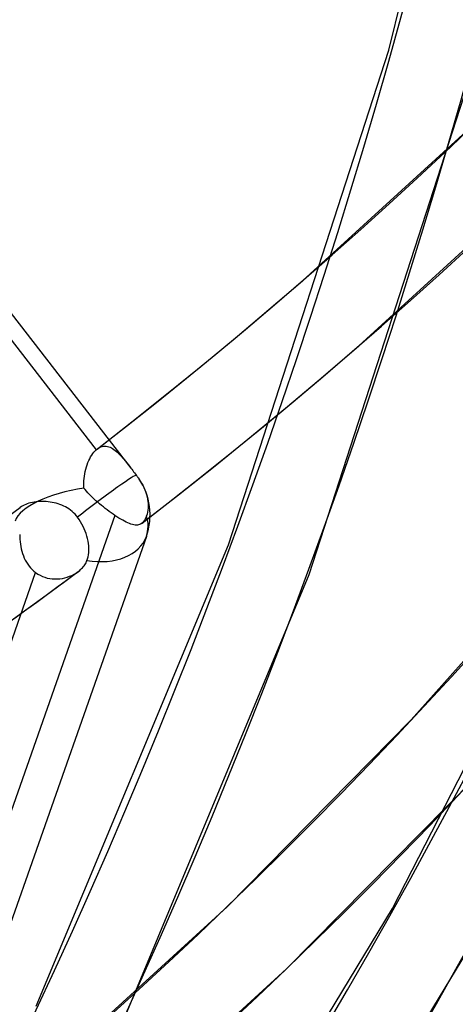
# Model space of a CAD drawing. Header units: millimetres. Extents: x -138 to 135, y -173 to 171.
# Tile 72 of 95: x 93.47 to 98.54, y -56.23 to -44.79. Entities that reach past the tile are written whole.
import ezdxf

# ---------------------------------------------------------------- set-up
doc = ezdxf.new("R2010")
doc.units = ezdxf.units.MM
doc.layers.add('MAIN-1', color=7, linetype='Continuous')

msp = doc.modelspace()

# ---------------------------------------------------------------- linework, layer by layer
at = {"layer": 'MAIN-1'}
for p, q in [((97.76534242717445, -45.1470393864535), (98.92462981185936, -40.44015679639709)), ((90.0713852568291, -43.95130484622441), (94.76688097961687, -50.00227350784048)), ((90.19930749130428, -44.42096558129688), (94.3654731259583, -49.78979964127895)), ((95.90410456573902, -50.89310290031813), (97.76534242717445, -45.1470393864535)), ((96.84196482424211, -51.240115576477), (98.72833952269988, -45.416535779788)), ((96.76303810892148, -47.8268813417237), (98.90415962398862, -45.87295816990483)), ((97.41769099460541, -48.58281160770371), (99.59716223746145, -46.59388890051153)), ((96.37257379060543, -48.16188884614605), (96.76295882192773, -47.82694434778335)), ((95.97909847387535, -48.4932300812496), (96.37257379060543, -48.16188884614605)), ((95.58255548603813, -48.82095255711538), (95.97909847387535, -48.4932300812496)), ((97.00510394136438, -48.93667252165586), (97.41769099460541, -48.58281160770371)), ((95.18295994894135, -49.14503861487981), (95.58255548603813, -48.82095255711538)), ((96.58913397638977, -49.28658361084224), (97.00510394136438, -48.93667252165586)), ((94.78033168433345, -49.46547415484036), (95.18295994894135, -49.14503861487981)), ((96.16980282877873, -49.63251590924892), (96.58913397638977, -49.28658361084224)), ((94.37469051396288, -49.7822450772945), (94.78033168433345, -49.46547415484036)), ((95.7471265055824, -49.97446522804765), (96.16980282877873, -49.63251590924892)), ((94.44937654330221, -49.74944062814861), (94.46462622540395, -49.74836321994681)), ((94.46462622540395, -49.74836321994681), (94.4798587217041, -49.74903617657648)), ((94.29969680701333, -49.872613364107), (94.31172408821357, -49.85299520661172)), ((94.31172408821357, -49.85299520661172), (94.3243436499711, -49.83484304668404)), ((94.3243436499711, -49.83484304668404), (94.33753069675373, -49.81821800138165)), ((94.33753069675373, -49.81821800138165), (94.3512519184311, -49.80318093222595)), ((94.3512519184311, -49.80318093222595), (94.36547209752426, -49.78980095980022)), ((94.36547209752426, -49.78980095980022), (94.3670380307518, -49.78845142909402)), ((94.3670380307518, -49.78845142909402), (94.36861057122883, -49.78713023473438)), ((94.36861057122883, -49.78713023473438), (94.37018781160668, -49.78583242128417)), ((94.37018781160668, -49.78583242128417), (94.37176314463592, -49.78454947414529)), ((94.37176314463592, -49.78454947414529), (94.37334508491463, -49.78329486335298)), ((94.37334508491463, -49.78329486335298), (94.37492511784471, -49.78206172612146)), ((94.37492511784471, -49.78206172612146), (94.38943491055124, -49.77188397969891)), ((94.38943491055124, -49.77188397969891), (94.40415667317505, -49.76353816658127)), ((94.40415667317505, -49.76353816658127), (94.41906649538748, -49.75701958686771)), ((94.41906649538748, -49.75701958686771), (94.43415088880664, -49.75232875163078)), ((94.43415088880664, -49.75232875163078), (94.44937654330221, -49.74944062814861)), ((94.4798587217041, -49.74903617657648), (94.49505686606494, -49.7514016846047)), ((94.49505686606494, -49.7514016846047), (94.51022140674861, -49.7554026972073)), ((94.51022140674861, -49.7554026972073), (94.52534839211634, -49.76097200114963)), ((94.52534839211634, -49.76097200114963), (94.54043196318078, -49.76805724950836)), ((94.54043196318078, -49.76805724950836), (94.55544337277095, -49.77656645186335)), ((94.55544337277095, -49.77656645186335), (94.57034065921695, -49.78640380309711)), ((94.57034065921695, -49.78640380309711), (94.58515583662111, -49.79748163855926)), ((94.58515583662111, -49.79748163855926), (94.59988597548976, -49.80971101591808)), ((94.59988597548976, -49.80971101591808), (94.61456690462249, -49.8230141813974)), ((94.61456690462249, -49.8230141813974), (94.62920509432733, -49.83729609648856)), ((94.62920509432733, -49.83729609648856), (94.64382315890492, -49.85248179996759)), ((94.64382315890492, -49.85248179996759), (94.65843519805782, -49.86848946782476)), ((94.25027395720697, -49.98839230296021), (94.2585373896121, -49.96334004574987)), ((94.2585373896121, -49.96334004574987), (94.26764929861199, -49.93912737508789)), ((94.26764929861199, -49.93912737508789), (94.27757930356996, -49.91585123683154)), ((94.27757930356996, -49.91585123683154), (94.28829041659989, -49.893613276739)), ((94.28829041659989, -49.893613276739), (94.29969680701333, -49.872613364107)), ((94.65843519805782, -49.86848946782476), (94.67319638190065, -49.88536829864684)), ((94.67319638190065, -49.88536829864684), (94.68815003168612, -49.90308895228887)), ((94.68815003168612, -49.90308895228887), (94.70333081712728, -49.92159756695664)), ((94.70333081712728, -49.92159756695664), (94.7187601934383, -49.94081664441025)), ((94.7187601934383, -49.94081664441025), (94.73445961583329, -49.96068190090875)), ((94.73445961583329, -49.96068190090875), (94.75045523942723, -49.98113921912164)), ((95.32112673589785, -50.31240920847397), (95.7471265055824, -49.97446522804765)), ((94.22638235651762, -50.09503656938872), (94.23091122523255, -50.06763544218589)), ((94.23091122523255, -50.06763544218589), (94.23642623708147, -50.04064012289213)), ((94.23642623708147, -50.04064012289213), (94.24289408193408, -50.0141907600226)), ((94.24289408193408, -50.0141907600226), (94.25027395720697, -49.98839230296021)), ((94.75045523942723, -49.98113921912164), (94.76672315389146, -50.00206496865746)), ((94.76672315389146, -50.00206496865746), (94.77757749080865, -50.0160496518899)), ((94.77757749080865, -50.0160496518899), (94.78847288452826, -50.03009464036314)), ((94.78847288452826, -50.03009464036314), (94.79941124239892, -50.04420488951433)), ((94.79941124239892, -50.04420488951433), (94.81039065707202, -50.05836222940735)), ((94.81039065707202, -50.05836222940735), (94.82141582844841, -50.07257682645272)), ((94.82141582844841, -50.07257682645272), (94.83248014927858, -50.08682695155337)), ((94.83248014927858, -50.08682695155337), (94.8369216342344, -50.09261744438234)), ((94.21903598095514, -50.20611785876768), (94.21918418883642, -50.1783243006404)), ((94.21918418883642, -50.1783243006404), (94.22048147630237, -50.15048143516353)), ((94.22048147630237, -50.15048143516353), (94.22289569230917, -50.1226856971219)), ((94.22289569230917, -50.1226856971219), (94.22638235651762, -50.09503656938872)), ((94.8369216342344, -50.09261744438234), (94.84133804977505, -50.09847998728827)), ((94.84133804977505, -50.09847998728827), (94.8457123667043, -50.10440746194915)), ((94.8457123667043, -50.10440746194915), (94.85004839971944, -50.11040317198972)), ((94.85004839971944, -50.11040317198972), (94.85433381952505, -50.11645034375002)), ((94.85433381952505, -50.11645034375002), (94.85857053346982, -50.12254732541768)), ((94.85857053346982, -50.12254732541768), (94.87593571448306, -50.14908223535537)), ((94.87593571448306, -50.14908223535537), (94.89184023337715, -50.17588704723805)), ((94.89184023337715, -50.17588704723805), (94.90606680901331, -50.20236385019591)), ((94.90606680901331, -50.20236385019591), (94.9185109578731, -50.22815872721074)), ((94.22006900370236, -50.23375906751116), (94.21903598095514, -50.20611785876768)), ((94.23421622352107, -50.25191645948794), (94.22006900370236, -50.23376567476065)), ((94.24946586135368, -50.27017625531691), (94.23421622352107, -50.25191645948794)), ((94.26576063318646, -50.28852191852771), (94.24946586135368, -50.27017625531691)), ((94.2830479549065, -50.30696690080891), (94.26576063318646, -50.28852191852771)), ((94.30127994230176, -50.32550839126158), (94.2830479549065, -50.30696690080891)), ((94.89183185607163, -50.64632079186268), (95.32112673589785, -50.31240920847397)), ((94.9185109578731, -50.22815872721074), (94.9299543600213, -50.25488485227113)), ((94.9299543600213, -50.25488485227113), (94.94030805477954, -50.28249672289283)), ((94.94030805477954, -50.28249672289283), (94.9492217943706, -50.31040429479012)), ((94.9492217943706, -50.31040429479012), (94.95647155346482, -50.33804294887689)), ((93.52713131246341, -50.43200357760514), (93.51074414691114, -50.4403619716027)), ((93.5445192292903, -50.42436574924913), (93.52713131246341, -50.43200357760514)), ((93.56285299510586, -50.4174634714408), (93.5445192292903, -50.42436574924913)), ((93.58209371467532, -50.41130754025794), (93.56285299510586, -50.4174634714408)), ((93.60216080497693, -50.40591433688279), (93.58209371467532, -50.41130754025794)), ((93.6228997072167, -50.40132513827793), (93.60216080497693, -50.40591433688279)), ((93.64423658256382, -50.39754285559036), (93.6228997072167, -50.40132513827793)), ((93.66609582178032, -50.39457649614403), (93.64423658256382, -50.39754285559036)), ((93.68841973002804, -50.39243583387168), (93.66609582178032, -50.39457649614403)), ((93.71114400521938, -50.39113534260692), (93.68841973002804, -50.39243583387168)), ((93.7341892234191, -50.39066751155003), (93.71114400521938, -50.39113534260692)), ((93.75750811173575, -50.39105393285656), (93.7341892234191, -50.39066751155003)), ((93.78101082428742, -50.39229509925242), (93.75750811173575, -50.39105393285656)), ((93.8045639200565, -50.39440534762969), (93.78101082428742, -50.39229509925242)), ((93.82808239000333, -50.39737995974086), (93.8045639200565, -50.39440534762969)), ((93.85149723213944, -50.40123645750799), (93.82808239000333, -50.39737995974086)), ((93.87473665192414, -50.40598715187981), (93.85149723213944, -50.40123645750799)), ((93.89773266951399, -50.41162783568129), (93.87473665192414, -50.40598715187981)), ((93.9204134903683, -50.41816421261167), (93.89773266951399, -50.41162783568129)), ((93.94271011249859, -50.425613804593), (93.9204134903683, -50.41816421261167)), ((93.96455646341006, -50.4339839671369), (93.94271011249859, -50.425613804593)), ((93.98597059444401, -50.44332616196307), (93.96455646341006, -50.4339839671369)), ((94.32037478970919, -50.34412057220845), (94.30127994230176, -50.32550839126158)), ((94.34017903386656, -50.36269527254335), (94.32037478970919, -50.34412057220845)), ((94.36061645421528, -50.38119066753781), (94.34017903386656, -50.36269527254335)), ((94.3816268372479, -50.39957395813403), (94.36061645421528, -50.38119066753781)), ((94.40312531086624, -50.41785808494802), (94.3816268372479, -50.39957395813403)), ((94.42508571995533, -50.4359848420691), (94.40312531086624, -50.41785808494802)), ((94.95647155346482, -50.33804294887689), (94.96202219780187, -50.36485634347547)), ((94.96202219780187, -50.36485634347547), (94.96587837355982, -50.39030402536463)), ((94.96587837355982, -50.39030402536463), (94.96823629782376, -50.41556146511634)), ((94.96823629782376, -50.41556146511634), (94.9691083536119, -50.44118944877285)), ((93.1978329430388, -50.66804360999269), (93.48078153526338, -50.45948278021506)), ((93.47652305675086, -50.46272216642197), (93.47425849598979, -50.46450431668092)), ((93.47881683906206, -50.46095946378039), (93.47652305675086, -50.46272216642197)), ((93.48114175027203, -50.45921455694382), (93.47881683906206, -50.46095946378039)), ((93.49540323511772, -50.44943204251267), (93.48114175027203, -50.45921455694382)), ((93.51074414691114, -50.4403619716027), (93.49540323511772, -50.44943204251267)), ((94.00692226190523, -50.45368231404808), (93.98597059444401, -50.44332616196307)), ((94.02732543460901, -50.46506943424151), (94.00692226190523, -50.45368231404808)), ((94.04711390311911, -50.47751686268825), (94.02732543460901, -50.46506943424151)), ((94.06621103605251, -50.49105533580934), (94.04711390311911, -50.47751686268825)), ((94.08454783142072, -50.50570237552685), (94.06621103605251, -50.49105533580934)), ((94.1019862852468, -50.52142695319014), (94.08454783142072, -50.50570237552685)), ((94.11830440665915, -50.53805266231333), (94.1019862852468, -50.52142695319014)), ((94.13348707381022, -50.55555751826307), (94.11830440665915, -50.53805266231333)), ((94.44743082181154, -50.45393413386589), (94.42508571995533, -50.4359848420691)), ((94.46995109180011, -50.47156398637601), (94.44743082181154, -50.45393413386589)), ((94.49252187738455, -50.48878555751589), (94.46995109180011, -50.47156398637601)), ((94.51509604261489, -50.50555881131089), (94.49252187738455, -50.48878555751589)), ((94.53762352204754, -50.52184727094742), (94.51509604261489, -50.50555881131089)), ((94.56005145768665, -50.53761585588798), (94.53762352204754, -50.52184727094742)), ((94.5822995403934, -50.55281054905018), (94.56005145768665, -50.53761585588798)), ((94.9563647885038, -50.5361965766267), (94.94955394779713, -50.55656736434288)), ((94.96179027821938, -50.51452948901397), (94.9563647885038, -50.5361965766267)), ((94.96585992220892, -50.49118919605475), (94.96179027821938, -50.51452948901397)), ((94.9683456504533, -50.46658778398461), (94.96585992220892, -50.49118919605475)), ((94.9691083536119, -50.44118944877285), (94.9683456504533, -50.46658778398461)), ((94.58229789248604, -50.55281179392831), (91.48608634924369, -59.35346984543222)), ((94.14754280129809, -50.57393516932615), (94.13348707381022, -50.55555751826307)), ((94.16488971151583, -50.5992270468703), (94.14754280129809, -50.57393516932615)), ((94.18167617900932, -50.62593627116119), (94.16488971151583, -50.5992270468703)), ((94.19746673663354, -50.65356492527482), (94.18167617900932, -50.62593627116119)), ((94.21190779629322, -50.68155944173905), (94.19746673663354, -50.65356492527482)), ((94.60575538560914, -50.56832746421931), (94.5822995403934, -50.55281054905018)), ((94.62860469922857, -50.58287421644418), (94.60575538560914, -50.56832746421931)), ((94.65081696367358, -50.59641116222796), (94.62860469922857, -50.58287421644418)), ((94.67236166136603, -50.6089118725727), (94.65081696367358, -50.59641116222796)), ((94.69321018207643, -50.62033505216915), (94.67236166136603, -50.6089118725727)), ((94.71329488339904, -50.6306127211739), (94.69321018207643, -50.62033505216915)), ((94.73249308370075, -50.63965440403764), (94.71329488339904, -50.6306127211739)), ((94.7508203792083, -50.64742936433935), (94.73249308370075, -50.63965440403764)), ((94.76829999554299, -50.65390025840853), (94.7508203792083, -50.64742936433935)), ((94.78493812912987, -50.65902923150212), (94.76829999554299, -50.65390025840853)), ((94.8007513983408, -50.66279024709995), (94.78493812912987, -50.65902923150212)), ((94.81576112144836, -50.66514761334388), (94.8007513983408, -50.66279024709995)), ((94.8685161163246, -50.65955942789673), (94.85633641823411, -50.66332464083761)), ((94.8800766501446, -50.6541046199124), (94.8685161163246, -50.65955942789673)), ((94.89105827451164, -50.64691016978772), (94.8800766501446, -50.6541046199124)), ((94.89232600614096, -50.64594146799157), (94.89105827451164, -50.64691016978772)), ((94.89358243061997, -50.64494087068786), (94.89232600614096, -50.64594146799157)), ((94.89483224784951, -50.6439185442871), (94.89358243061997, -50.64494087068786)), ((94.89607736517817, -50.64287283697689), (94.89483224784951, -50.6439185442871)), ((94.89731117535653, -50.64180184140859), (94.89607736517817, -50.64287283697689)), ((94.89853837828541, -50.64070250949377), (94.89731117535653, -50.64180184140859)), ((94.90379148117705, -50.63562711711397), (94.89853177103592, -50.64070060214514)), ((94.9089125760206, -50.63005551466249), (94.90379148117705, -50.63562711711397)), ((94.91390445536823, -50.62397969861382), (94.9089125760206, -50.63005551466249)), ((94.918774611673, -50.61738861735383), (94.91390445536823, -50.62397969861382)), ((94.92351923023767, -50.61027896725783), (94.918774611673, -50.61738861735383)), ((94.92815241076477, -50.60264160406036), (94.92351923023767, -50.61027896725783)), ((94.9326684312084, -50.5944616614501), (94.92815241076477, -50.60264160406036)), ((94.93708329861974, -50.5857481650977), (94.9326684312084, -50.5944616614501)), ((94.94138556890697, -50.57648459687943), (94.93708329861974, -50.5857481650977)), ((94.94555385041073, -50.56674847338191), (94.94138556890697, -50.57648459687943)), ((94.9495756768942, -50.55657143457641), (94.94555385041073, -50.56674847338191)), ((98.02757040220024, -52.92755851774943), (100.0678953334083, -50.63527345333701)), ((93.47443597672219, -50.77334535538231), (93.47493565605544, -50.80123344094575)), ((94.22481688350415, -50.70932535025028), (94.21190779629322, -50.68155944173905)), ((94.23601063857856, -50.73627453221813), (94.22481688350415, -50.70932535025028)), ((94.24606217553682, -50.76374411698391), (94.23601063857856, -50.73627453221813)), ((94.25511636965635, -50.79223402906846), (94.24606217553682, -50.76374411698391)), ((94.82999726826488, -50.66606373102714), (94.81576112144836, -50.66514761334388)), ((94.84351051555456, -50.66547394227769), (94.82999726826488, -50.66606373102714)), ((94.85633641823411, -50.66332464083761), (94.84351051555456, -50.66547394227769)), ((97.81058821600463, -55.11741949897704), (100.067875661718, -50.70983829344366)), ((94.94757397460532, -50.79568478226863), (88.27128308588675, -69.77233121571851)), ((93.47493565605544, -50.80123344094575), (93.47637829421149, -50.82929682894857)), ((93.47637829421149, -50.82929682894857), (93.47884345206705, -50.85742193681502)), ((93.47884345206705, -50.85742193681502), (93.48236443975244, -50.88546861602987)), ((93.48236443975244, -50.88546861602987), (93.486994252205, -50.91335085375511)), ((94.26286922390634, -50.82114775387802), (94.25511636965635, -50.79223402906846)), ((94.26906898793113, -50.84989284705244), (94.26286922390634, -50.82114775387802)), ((94.2736831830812, -50.87789391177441), (94.26906898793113, -50.84989284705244)), ((94.27673627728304, -50.90458978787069), (94.2736831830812, -50.87789391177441)), ((93.486994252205, -50.91335085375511), (93.49276899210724, -50.94097335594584)), ((93.49276899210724, -50.94097335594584), (93.49973504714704, -50.96825480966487)), ((93.49973504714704, -50.96825480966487), (93.50792661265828, -50.99509496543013)), ((93.50792661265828, -50.99509496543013), (93.51737876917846, -51.02140043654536)), ((93.66787604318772, -56.25240054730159), (95.90410456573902, -50.89310290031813)), ((94.274207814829, -51.00848567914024), (94.2771576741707, -50.98297870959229)), ((94.27831163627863, -50.93044061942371), (94.27673627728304, -50.90458978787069)), ((94.2771576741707, -50.98297870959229), (94.27849614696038, -50.95676430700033)), ((94.27849614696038, -50.95676430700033), (94.27831163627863, -50.93044061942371)), ((93.51737876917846, -51.02140043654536), (93.52815684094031, -51.04708216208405)), ((93.52815684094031, -51.04708216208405), (93.54022043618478, -51.07196770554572)), ((93.54022043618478, -51.07196770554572), (93.55356587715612, -51.09592606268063)), ((93.55356587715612, -51.09592606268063), (93.56820651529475, -51.11889942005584)), ((93.56820651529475, -51.11889942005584), (93.58413676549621, -51.14080467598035)), ((94.23173195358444, -51.12549038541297), (94.23924445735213, -51.11357900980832)), ((94.23924445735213, -51.11357900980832), (94.24597675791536, -51.10142478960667)), ((94.24597675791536, -51.10142478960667), (94.25191652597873, -51.08904398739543)), ((94.25191652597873, -51.08904398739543), (94.25704952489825, -51.07644791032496)), ((94.25704952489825, -51.07644791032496), (94.26398153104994, -51.05548661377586)), ((94.26398153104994, -51.05548661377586), (94.26974385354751, -51.03280233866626)), ((94.26974385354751, -51.03280233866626), (94.274207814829, -51.00848567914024)), ((90.56504703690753, -60.01391446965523), (93.6603629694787, -51.21580209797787)), ((93.58413676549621, -51.14080467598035), (93.60137849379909, -51.161564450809)), ((93.60137849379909, -51.161564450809), (93.61991760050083, -51.181101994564)), ((93.61991760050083, -51.181101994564), (93.63963971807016, -51.19924333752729)), ((93.63963971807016, -51.19924333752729), (93.660369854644, -51.21580141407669)), ((93.66036515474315, -51.21580446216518), (93.6852970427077, -51.23282445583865)), ((93.6852970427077, -51.23282445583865), (93.71138994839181, -51.24771289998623)), ((93.82340943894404, -51.44937852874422), (94.15525486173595, -51.20414307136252)), ((94.10630004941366, -51.23542045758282), (94.1304212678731, -51.22121843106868)), ((94.1304212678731, -51.22121843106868), (94.15321927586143, -51.20564774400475)), ((94.15321927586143, -51.20564774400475), (94.15642711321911, -51.20326793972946)), ((94.15642711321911, -51.20326793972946), (94.15959912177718, -51.20086017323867)), ((94.15959912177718, -51.20086017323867), (94.16273530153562, -51.19842444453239)), ((94.16273530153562, -51.19842444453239), (94.16584035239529, -51.19597092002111)), ((94.16584035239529, -51.19597092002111), (94.16890766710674, -51.1934844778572)), ((94.16890766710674, -51.1934844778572), (94.17194576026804, -51.19097198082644)), ((94.17194576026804, -51.19097198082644), (94.18346852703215, -51.18091643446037)), ((94.18346852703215, -51.18091643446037), (94.1944271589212, -51.17048440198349)), ((94.1944271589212, -51.17048440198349), (94.20477056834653, -51.15969417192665)), ((94.20477056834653, -51.15969417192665), (94.21447321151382, -51.14856479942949)), ((94.21447321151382, -51.14856479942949), (94.22347139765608, -51.13715498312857)), ((94.22347139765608, -51.13715498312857), (94.23173195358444, -51.12549038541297)), ((93.71138994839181, -51.24771289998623), (93.73856621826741, -51.26044297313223)), ((93.73856621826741, -51.26044297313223), (93.76668478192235, -51.27095633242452)), ((93.76668478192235, -51.27095633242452), (93.79534885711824, -51.27917147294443)), ((93.79534885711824, -51.27917147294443), (93.82441444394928, -51.28513932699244)), ((93.82441444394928, -51.28513932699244), (93.85375368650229, -51.28891108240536)), ((93.85375368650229, -51.28891108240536), (93.88325003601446, -51.29054339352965)), ((93.88325003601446, -51.29054339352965), (93.91276051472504, -51.2901051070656)), ((93.91276051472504, -51.2901051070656), (93.94211455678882, -51.28764829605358)), ((93.94211455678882, -51.28764829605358), (93.97114173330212, -51.28326251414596)), ((93.97114173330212, -51.28326251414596), (93.99969245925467, -51.27703452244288)), ((93.99969245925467, -51.27703452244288), (94.02763036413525, -51.26905489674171)), ((94.02763036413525, -51.26905489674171), (94.05479264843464, -51.25939997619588)), ((94.05479264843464, -51.25939997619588), (94.08104954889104, -51.24817545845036)), ((94.08104954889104, -51.24817545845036), (94.10630004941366, -51.23542045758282)), ((94.57394595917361, -56.67552306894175), (96.84196482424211, -51.240115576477)), ((93.48971398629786, -51.69226293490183), (93.82340943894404, -51.44937852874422)), ((93.15171442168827, -51.93452813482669), (93.48971398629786, -51.69226293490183)), ((95.88541331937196, -55.09662202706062), (98.02757040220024, -52.92755851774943)), ((96.57841402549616, -55.81755440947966), (98.75703661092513, -53.61158083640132)), ((93.63626327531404, -57.14912973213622), (95.88541331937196, -55.09662202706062)), ((95.30098989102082, -59.23906451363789), (97.81058821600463, -55.11741949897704)), ((96.13525830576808, -59.7904300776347), (98.68323856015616, -55.60576136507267)), ((94.29090955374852, -57.90505809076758), (96.57841402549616, -55.81755440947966))]:
    msp.add_line(p, q, dxfattribs=at)
msp.add_arc((94.240081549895, -50.54676928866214), 0.75, 340.6170096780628, 34.43843041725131, dxfattribs=at)
for centre, major_axis, ratio, start_param, end_param in [((31.62499999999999, 27.38805339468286), (65.13804023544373, -75.21493012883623), 0.7500000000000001, -0.04151846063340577, 0.7137243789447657), ((31.62499999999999, 27.38805339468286), (-65.7926939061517, 75.97085907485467), 0.7500000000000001, 3.098441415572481, 3.855317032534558), ((25.22499999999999, 21.84549081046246), (68.4113085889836, -78.9945748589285), 0.7500000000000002, -0.04479756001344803, 0.7137243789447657), ((25.22499999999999, 21.84549081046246), (-69.06596225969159, 79.75050380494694), 0.7500000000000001, 3.097077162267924, 3.855317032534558), ((18.825, 16.30292822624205), (71.68457694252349, -82.77421958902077), 0.7500000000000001, -0.04601221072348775, 0.7137243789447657), ((18.825, 16.30292822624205), (-72.33923061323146, 83.53014853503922), 0.7500000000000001, 3.095619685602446, 3.855317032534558), ((12.425, 10.76036564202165), (71.68457694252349, -82.77421958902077), 0.7500000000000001, -0.04632462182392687, 0.7137243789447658), ((12.425, 10.76036564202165), (-72.33923061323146, 83.53014853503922), 0.7500000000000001, 3.095619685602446, 3.855317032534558), ((6.024999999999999, 5.217803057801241), (71.68457694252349, -82.77421958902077), 0.7500000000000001, -0.04632462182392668, 0.7137243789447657), ((6.024999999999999, 5.217803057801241), (-72.33923061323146, 83.53014853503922), 0.7500000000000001, 3.095619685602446, 3.855317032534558), ((94.240081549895, -50.54676928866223), (-0.5925269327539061, -0.4597954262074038), 0.04736717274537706, -3.136113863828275, -2.292255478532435), ((94.240081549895, -50.54676928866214), (-0.8262578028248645, -0.1340350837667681), 0.3731875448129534, -1.607086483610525, -0.1985362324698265), ((94.240081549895, -50.54676928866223), (-0.5925269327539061, -0.4597954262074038), 0.04736717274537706, -2.292255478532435, -1.450821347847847), ((94.240081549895, -50.54676928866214), (0.7074922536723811, -0.2489070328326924), 0.6813584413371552, 0.002023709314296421, 0.458571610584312), ((94.240081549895, -50.54676928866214), (0.7074922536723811, -0.2489070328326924), 0.6813584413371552, -1.312200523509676, -1.416770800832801e-05), ((94.240081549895, -50.54676928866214), (0.7074922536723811, -0.2489070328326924), 0.6813584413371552, -1.41677080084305e-05, 0.002023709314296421), ((31.62499999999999, 27.38805339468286), (-65.7926939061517, 75.97085907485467), 0.7500000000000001, 3.053477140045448, 3.086360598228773)]:
    msp.add_ellipse(centre, major_axis=major_axis, ratio=ratio, start_param=start_param, end_param=end_param, dxfattribs=at)

doc.saveas('drawing.dxf')
